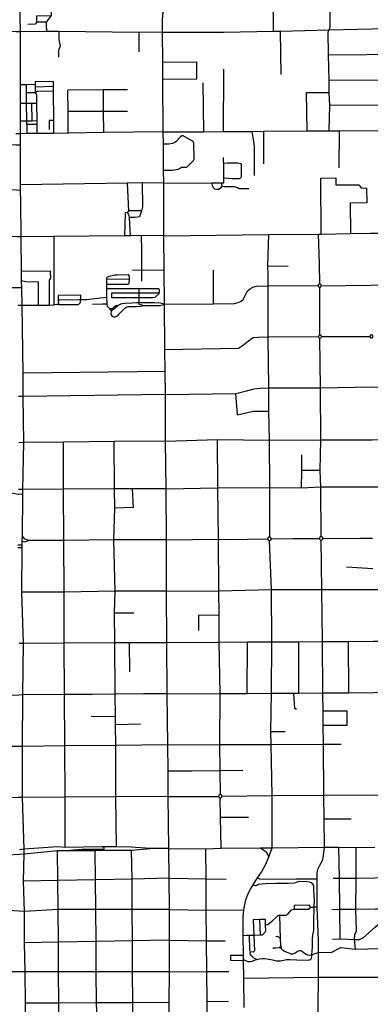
# Model space of a CAD drawing. Header units: millimetres. Extents: x 35 to 72953, y -43 to 70184.
# Tile 76 of 204: x 33062 to 34433, y 33298 to 37154. Entities that reach past the tile are written whole.
import ezdxf

# ---------------------------------------------------------------- set-up
doc = ezdxf.new("R2010")
doc.units = ezdxf.units.MM
doc.layers.add('roads_2', color=2, linetype='Continuous')
doc.layers.add('roads_3', color=3, linetype='Continuous')

msp = doc.modelspace()

# ---------------------------------------------------------------- linework, layer by layer
at = {"layer": 'roads_2'}
for points in [[(33064.82, 37107.34), (33061.65, 37233.59), (33061.29, 37249.28), (33059.56, 37315.68), (33062.4, 37510.63), (33062.88, 37613.86), (33063.34, 37711.84), (33064.99, 37916.48), (33061.24, 38114.69), (33056.22, 38313.57), (33055.17, 38519.4), (33054.91, 38609.18), (33052.86, 38722.69)], [(33620, 37105.72), (33619.99, 37145.14), (33621.59, 37177.32), (33631.28, 37208.69), (33647.44, 37241.67), (33666.83, 37263.39), (33706.43, 37291.56), (33743.71, 37315.36), (33785.62, 37339.03), (33807.19, 37354.87), (33830.37, 37375.54), (33848.07, 37402.48), (33861.88, 37436.05), (33865.43, 37471.46), (33866.71, 37515.17), (33864.26, 37616.93)], [(33065.41, 36444.29), (33064.92, 36485.42), (33064.91, 36507.28), (33064.45, 36663.37), (33064.88, 36707.84), (33064.88, 36739.29), (33064.87, 36757.7), (33064.86, 36826.83), (33064.85, 36900.98), (33064.82, 37107.34)], [(33648, 33183.84), (33646.71, 33304.08), (33648.04, 33425.06), (33648.2, 33548.31), (33647.61, 33669.3), (33646.63, 33791.3), (33644.55, 33907.62), (33642.46, 34111.1), (33641.84, 34211.85), (33641.27, 34313.92), (33639.04, 34513.37), (33637.14, 34715.22), (33636.15, 34915.41), (33635.75, 35116.96), (33634.37, 35317.15), (33631.88, 35503.96), (33631.4, 35686.59), (33630.56, 35776.77), (33629.75, 35862.68), (33628.24, 36039.68), (33627.14, 36173.31), (33626.15, 36308.31), (33625.9, 36514.01), (33624.1, 36565.25), (33623.56, 36666.78), (33623.19, 36714.47), (33621.26, 36920.16), (33621.35, 36987.98), (33620, 37105.72)], [(33071.51, 35111.59), (33071.63, 35114.16), (33071.81, 35131.75), (33073.37, 35295.24), (33073.55, 35314.64), (33077.97, 35498.42), (33075.04, 35677.89), (33074.48, 35770.29), (33071.05, 36035.36), (33069.71, 36103.95), (33069.14, 36132.98), (33068.44, 36168.21), (33067.64, 36304.36), (33065.41, 36444.29)], [(33071.27, 35095.86), (33071.51, 35111.59)], [(33071.51, 35111.59), (33080.87, 35109.19), (33088.58, 35111.7), (33097.24, 35114.29)], [(33097.24, 35114.29), (33086.68, 35117.74), (33081.26, 35120.12), (33077.08, 35124.28), (33071.81, 35131.75)], [(33054.69, 35086.86), (33070.95, 35086.67)], [(33071.27, 35095.86), (33054.81, 35095.89)], [(33070.95, 35086.67), (33071.27, 35095.86)], [(33058.73, 34712.26), (33075.71, 34712.34), (33236.07, 34713.16), (33433.57, 34714.17), (33491.66, 34714.47), (33637.14, 34715.22), (33842.61, 34716.27), (33953.28, 34716.85), (34047.66, 34717.33), (34153.77, 34717.88), (34245.88, 34718.37), (34348.79, 34718.9), (34445.35, 34719.41), (34551.94, 34719.95), (34674.75, 34720.61), (34815.87, 34709.32), (34962.9, 34710.62), (34985.68, 34710.63), (35078.2, 34710.51)], [(33939.56, 33285.06), (33938.18, 33400.24), (33937.34, 33469.8), (33937.29, 33473.44), (33937.1, 33488.49), (33936.15, 33567.51), (33935.62, 33640.33), (33936.67, 33654.39), (33938.64, 33668.14), (33946.8, 33706.84), (33951.74, 33720.99), (33955.04, 33730), (33958.22, 33736.78), (33964.24, 33748.34), (33970.69, 33758.98), (33975.03, 33765.81), (33992.42, 33793.17), (34007.32, 33814.6), (34025.1, 33846.8), (34036.14, 33875.47), (34049.71, 33910.3)], [(34003.98, 33910.14), (34026.27, 33895.35), (34036.14, 33875.47)]]:
    msp.add_lwpolyline(points, dxfattribs=at)
at = {"layer": 'roads_3'}
for points in [[(33184.37, 37297.66), (33184.18, 37278.61), (33184.45, 37257.77), (33184.22, 37232.87), (33184.23, 37212.53), (33184.05, 37190.65), (33184.2, 37170.21), (33165.21, 37144.38), (33165.46, 37132.34), (33165.71, 37107.51)], [(34054.69, 37109.57), (34053.43, 37255.13)], [(34272.39, 36719.1), (34274.77, 36819.56), (34272.33, 36869.43), (34272.31, 36917.69), (34270.29, 37017.11), (34268.44, 37106.86), (34272.04, 37114.86), (34276.47, 37125.15), (34275.89, 37207.79), (34281.78, 37216.26), (34291.47, 37221.42), (34336.78, 37221.48)], [(33128.07, 37144.62), (33122.27, 37136.58), (33093.72, 37136.07)], [(33165.21, 37144.38), (33128.07, 37144.62), (33128.07, 37169), (33184.2, 37170.21)], [(33620, 37105.72), (33730.46, 37105.7), (33795.9, 37105.71), (33859.66, 37105.73), (34054.69, 37109.57), (34081.53, 37109.8), (34272.04, 37114.86), (34665.2, 37123.89), (34771.19, 37125.88), (34853.86, 37126.17), (34922.08, 37127.06), (35079.69, 37128.73), (35253.34, 37131.79), (35276.65, 37132.31), (35481.3, 37133.79), (35591.53, 37136.59), (35680, 37137.63), (35768.72, 37137.97), (35909.98, 37139.28), (36114.42, 37141.27), (36169.11, 37141.8), (36191.3, 37142.02), (36293.03, 37143.02)], [(33620, 37105.72), (33527.34, 37104.65), (33215.22, 37107.59), (33165.71, 37107.51), (33064.82, 37107.34), (33048.02, 37107.1), (32790.18, 37112.48)], [(33215.22, 37107.59), (33214.89, 37076.2), (33219.61, 37052.25), (33213.49, 37033.19), (33212.84, 37007.58)], [(33527.34, 37104.65), (33527.36, 37029.05)], [(34084.8, 36939.75), (34081.53, 37109.8)], [(33621.35, 36987.98), (33753.7, 36989.55), (33753.72, 36921.61)], [(34270.29, 37017.11), (34568.1, 37019.95)], [(33858.63, 36716.14), (33859.79, 36951.54), (33859.79, 36961.08)], [(33194.2, 36874.61), (33193.94, 36893.47), (33193.68, 36912.07), (33121.96, 36911.05), (33122.21, 36901.5)], [(33753.72, 36921.61), (33621.26, 36920.16)], [(34272.31, 36917.69), (34567.33, 36918.59), (34665.76, 36917.75)], [(33064.85, 36900.98), (33078.85, 36900.98), (33087.85, 36901.1), (33122.21, 36901.5), (33122.14, 36891.69), (33121.96, 36868.07), (33126.76, 36860.28), (33127.29, 36827.85), (33128.4, 36759.22), (33128.65, 36744.4), (33129.07, 36718.52), (33129.07, 36708.51)], [(33089.41, 36743.88), (33089.15, 36758.39), (33088.64, 36827.23), (33088.2, 36867.81), (33087.85, 36901.1)], [(33195.25, 36709.19), (33194.99, 36719.73), (33194.79, 36759.23), (33194.2, 36874.61), (33130.04, 36873.35), (33121.96, 36868.07), (33088.2, 36867.81)], [(33122.14, 36891.69), (33193.94, 36893.47)], [(33482.94, 36880.12), (33389.16, 36879.39), (33250.36, 36878.33)], [(33250.96, 36709.76), (33250.53, 36794.53), (33250.36, 36878.33)], [(33390.13, 36712.89), (33389.74, 36794.21), (33389.16, 36879.39)], [(33782.03, 36715.59), (33778.83, 36906.76)], [(34184.22, 36869.4), (34272.33, 36869.43)], [(34186.08, 36718.48), (34184.22, 36869.4)], [(33064.86, 36826.83), (33079.61, 36827.09), (33088.64, 36827.23), (33109.09, 36827.55), (33127.29, 36827.85)], [(33109.86, 36758.83), (33109.09, 36827.55)], [(33483.97, 36794.58), (33389.74, 36794.21), (33250.53, 36794.53)], [(34274.77, 36819.56), (34569.79, 36821.27)], [(33064.87, 36757.7), (33080.32, 36758.21), (33089.15, 36758.39), (33109.86, 36758.83), (33128.4, 36759.22)], [(33194.79, 36759.23), (33176.54, 36759.23), (33176.77, 36724.56)], [(33128.65, 36744.4), (33089.41, 36743.88), (33089.67, 36719.14), (33089.67, 36708.1)], [(33623.19, 36714.47), (33782.03, 36715.59), (33858.63, 36716.14), (33969.81, 36716.41), (34014.93, 36717.26), (34186.08, 36718.48), (34272.39, 36719.1), (34312.8, 36719.39), (34467.99, 36720.51), (34564.99, 36721.2), (34668.44, 36721.95), (34731.75, 36722.41), (34921.69, 36723.78), (35079.85, 36724.92)], [(34014.93, 36717.26), (34015.64, 36589.11)], [(34312.03, 36574.22), (34312.8, 36719.39)], [(33623.19, 36714.47), (33390.13, 36712.89), (33250.96, 36709.76), (33195.25, 36709.19), (33129.07, 36708.51), (33089.67, 36708.1), (33064.88, 36707.84), (33046.49, 36707.7)], [(33624.1, 36565.25), (33659.85, 36565.44), (33667.76, 36566.22), (33681.67, 36568.67), (33687.37, 36571.82), (33694.31, 36576.5), (33711.44, 36576.56), (33714.68, 36577.01), (33716.94, 36578.14), (33741.24, 36602.61), (33743.22, 36605.59), (33743.78, 36609.75), (33742.78, 36671.49), (33741.72, 36674.51), (33738.87, 36677.52), (33735.5, 36679.58), (33700.61, 36699.44), (33696.04, 36698.84), (33690.48, 36695), (33672.83, 36676.39), (33669.01, 36673.32), (33660.07, 36669.76), (33645.16, 36667.38), (33623.56, 36666.78)], [(33969.81, 36716.41), (33975.95, 36677.46), (33979.19, 36655.67), (33979.38, 36559.41), (33978.95, 36544.16)], [(33064.45, 36663.37), (33046.74, 36663.3), (32254.59, 36672.11), (32107.66, 36671.9), (31909.25, 36674.55)], [(33860.22, 36534.78), (33859.73, 36590.86), (33859.56, 36600.68), (33858.93, 36615)], [(33928.4, 36590.17), (33914.12, 36593.02), (33874.8, 36592.3), (33859.73, 36590.86)], [(33927.27, 36534.73), (33929.18, 36540.43), (33929.11, 36585.63), (33928.4, 36590.17)], [(33625.9, 36514.01), (33813.36, 36515.2), (33849.73, 36515.43), (33859.97, 36515.5), (33860.22, 36534.78), (33877.96, 36533.71), (33892, 36532.51), (33911.32, 36531.87), (33922.19, 36532.76), (33927.27, 36534.73)], [(34241.81, 36314.72), (34239.66, 36533.35), (34298.06, 36534.9), (34298.96, 36507.45), (34388.14, 36507.25), (34397.84, 36495.64), (34418.51, 36494.83), (34420.1, 36436.45), (34354.39, 36435.09), (34356.3, 36316.74)], [(33064.92, 36485.42), (33048.37, 36486.12), (32256.18, 36493.96)], [(33625.9, 36514.01), (33540.14, 36514.73), (33482.38, 36513.83), (33064.91, 36507.28)], [(33482.38, 36513.83), (33487.04, 36405.84), (33482.83, 36398.7), (33474.39, 36397.45), (33471.88, 36307.85)], [(33540.14, 36514.73), (33541.43, 36421.39), (33538.06, 36405.86), (33534.27, 36393.68), (33530.9, 36382.78), (33513.18, 36379.83), (33491.26, 36379.83)], [(33849.73, 36515.43), (33852.01, 36502.38), (33848.73, 36495.37), (33841.4, 36489.58), (33832.31, 36488.93), (33825.12, 36490.94), (33819.3, 36496.12), (33816.01, 36504.28), (33813.36, 36515.2)], [(33852.01, 36502.38), (33861.61, 36500.65), (33899.62, 36500.66), (33914.02, 36497.52), (33919.2, 36493.13), (33958.61, 36493.74)], [(33495.07, 36308.08), (33491.26, 36379.83), (33490.42, 36386.96), (33482.83, 36398.7)], [(33538.06, 36405.86), (33487.04, 36405.84)], [(33067.64, 36304.36), (33049.9, 36304.31), (32764.06, 36305.82), (32505.1, 36311.94), (32262.92, 36313.71), (32086.42, 36315.29), (31863.65, 36319.89), (31858.57, 36319.93), (31810.45, 36320.39), (31758.07, 36319.88), (31750.72, 36319.99), (31739.99, 36320.17), (31641.24, 36321.7), (31466.78, 36324.42), (31275.89, 36329.16), (31223.17, 36330.91), (31210.55, 36331.14), (31154.43, 36332.17), (31066.49, 36334.11), (30860.32, 36340.55), (30674.12, 36345.62)], [(33626.15, 36308.31), (33536.27, 36308.49), (33495.07, 36308.08), (33471.88, 36307.85), (33195.62, 36305.1), (33067.64, 36304.36)], [(33195.62, 36305.1), (33195.69, 36037.85), (33195.69, 36035.5)], [(33536.27, 36308.49), (33538.3, 36250.55), (33538.16, 36172.51), (33538, 36129.87)], [(33626.15, 36308.31), (34036.81, 36313.32), (34230.7, 36314.46), (34241.81, 36314.72), (34356.3, 36316.74), (34434.77, 36318.67), (34470.29, 36318.44), (34670.76, 36316.61)], [(34039.82, 35127.97), (34040.54, 35322.23), (34038.69, 35507.3), (34036.38, 35620.88), (34036.23, 35712.03), (34034.24, 35911.57), (34033.6, 36111.95), (34033.45, 36156.87), (34032.65, 36190.44), (34036.81, 36313.32)], [(34236.14, 36119.33), (34234.52, 36197.89), (34230.7, 36314.46)], [(33069.71, 36103.95), (33053.55, 36103.94), (33005.39, 36104.09), (33003.82, 36135.99), (32998.03, 36188.27), (32996.69, 36225.24), (32987.57, 36246.63), (32977.73, 36254.99), (32966.01, 36259.72), (32911.39, 36259.16), (32729.17, 36257.8), (32729.19, 36178.14), (32729.19, 36155.72), (32734.52, 36101.89), (32729.52, 36042.76), (32729.73, 36022.53), (32731.62, 35949.68)], [(34032.65, 36190.44), (34112.06, 36189.32)], [(33182.14, 36168.86), (33068.44, 36168.21)], [(33178.25, 36035.49), (33177.79, 36134.06), (33183.53, 36141.8), (33182.14, 36168.86)], [(33411.83, 36024.89), (33405.09, 36031.49), (33403.27, 36038.83), (33403.24, 36040.92), (33402.92, 36065.55), (33402.48, 36101.13), (33402.26, 36118.47), (33402.03, 36136.32), (33401.97, 36140.76), (33403.68, 36145.24), (33409.18, 36148.69), (33418.52, 36151.33), (33433.29, 36154.86)], [(33433.29, 36154.86), (33441.51, 36155.61), (33486.09, 36155.87)], [(33486.09, 36155.87), (33488.87, 36152.98), (33490.26, 36146.2), (33489.86, 36137.35), (33489.13, 36120.93), (33486.03, 36119)], [(33627.14, 36173.31), (33538.16, 36172.51), (33503.39, 36172.85)], [(33820.45, 36041.59), (33819.49, 36172.87)], [(33069.14, 36132.98), (33085.84, 36128.26), (33133.77, 36127.21), (33134.3, 36035.43)], [(33489.86, 36137.35), (33402.03, 36136.32)], [(33402.26, 36118.47), (33486.03, 36119)], [(33402.48, 36101.13), (33527.47, 36101.5), (33603.06, 36101.73)], [(33527.47, 36101.5), (33527.22, 36084.36), (33527.34, 36064.72), (33528.11, 36044.91)], [(33603.06, 36101.73), (33606.34, 36099.59), (33607.61, 36095.57), (33606.98, 36088.03), (33606.32, 36084.73), (33605.47, 36080.36), (33592.93, 36068.58)], [(33628.24, 36039.68), (33820.45, 36041.59), (33901.72, 36042.29), (33916.91, 36046.08), (33927.82, 36052.08), (33936.44, 36058.66), (33941.56, 36068.38), (33946.82, 36079.36), (33952.92, 36092.51), (33964.22, 36101.92), (33973.73, 36107.06), (33988.18, 36110.74), (34033.6, 36111.95), (34228.86, 36113.53)], [(34229.74, 36109.57), (34231.76, 36107.48), (34233.84, 36106.59), (34236.1, 36106.46), (34238.06, 36107.01), (34239.98, 36108.35), (34241.26, 36110.21), (34241.83, 36112.39), (34241.76, 36113.94), (34241.01, 36116.07), (34240.3, 36117.09), (34238.29, 36118.66), (34236.14, 36119.33), (34232.9, 36118.9), (34230.98, 36117.72), (34229.47, 36115.7), (34228.86, 36113.53), (34229.03, 36111.29), (34229.74, 36109.57)], [(34236.27, 35918.94), (34236.1, 36106.46)], [(34241.83, 36112.39), (34435.48, 36114.74), (34557.1, 36117.38), (34671.34, 36114.5)], [(33212.34, 36074.43), (33212.47, 36055.34), (33212.96, 36038.13), (33206.74, 36038.15)], [(33300.25, 36075.21), (33212.34, 36074.43)], [(33402.92, 36065.55), (33365.56, 36061.78), (33324.45, 36057.53), (33308.09, 36057.11), (33300.76, 36056.97), (33294.07, 36056.85)], [(33300.76, 36056.97), (33300.25, 36075.21)], [(33592.93, 36068.58), (33590.06, 36065.9), (33580.89, 36064.72), (33527.34, 36064.72), (33422.33, 36064.73), (33421.37, 36068.33), (33421.5, 36084.54), (33527.22, 36084.36), (33595.74, 36084.25), (33606.32, 36084.73)], [(33195.69, 36035.5), (33178.25, 36035.49), (33134.3, 36035.43), (33071.05, 36035.36), (33054.8, 36034.62)], [(33206.74, 36038.15), (33195.69, 36037.85)], [(33219.55, 36055.46), (33212.47, 36055.34)], [(33212.96, 36038.13), (33290.98, 36038.67)], [(33294.07, 36056.85), (33219.55, 36055.46)], [(33290.98, 36038.67), (33294.77, 36041.32), (33298.18, 36044.84), (33299.5, 36048.82), (33300.76, 36056.97)], [(33346.56, 36040.7), (33385.96, 36040.83), (33403.24, 36040.92)], [(33446.26, 36035.4), (33438.88, 36033.94), (33429.03, 36026.9), (33424.74, 36023.12), (33421.89, 36021.82), (33418.23, 36022.32), (33411.83, 36024.89)], [(33411.83, 36024.89), (33415.77, 36018.59), (33419.31, 36014.07), (33419.24, 36010.12)], [(33628.24, 36039.68), (33612.26, 36043.75), (33588.24, 36045.47), (33552.43, 36045.02), (33528.11, 36044.91), (33520.19, 36044.89), (33500.9, 36043.48), (33473.63, 36042.74), (33460.1, 36040.73), (33446.26, 36035.4), (33439.01, 36028.15), (33432.06, 36022.36), (33422.59, 36014.82), (33419.24, 36010.12), (33418.43, 36004.26), (33418.3, 36002.38), (33419.69, 35997.98), (33421.97, 35994.72), (33425, 35992.2), (33428.29, 35990.69), (33432.96, 35990.19), (33436.74, 35990.56), (33441.98, 35992.91), (33446.59, 35997.11), (33452.96, 36004.17), (33472.86, 36025.01), (33480.87, 36029.88), (33486.37, 36030.92), (33518.84, 36030.43), (33536.07, 36031.9), (33546.55, 36034.42)], [(33528.11, 36044.91), (33527.92, 36042), (33529.44, 36039.87), (33532.59, 36038.73), (33538.79, 36037.6), (33546.55, 36034.42)], [(33546.55, 36034.42), (33610.71, 36034.69), (33628.24, 36039.68)], [(33629.75, 35862.68), (33917.34, 35867.92), (33937.2, 35880.41), (33957.43, 35896.34), (33975.08, 35909.14), (33993.57, 35910.76), (34034.24, 35911.57), (34230.44, 35913.34)], [(34231.15, 35910.05), (34233.29, 35907.81), (34235.24, 35907.04), (34235.95, 35907.02), (34237.34, 35906.98), (34239.88, 35907.98), (34241.5, 35909.63), (34242.33, 35911.55), (34242.43, 35913.06), (34242.45, 35913.63), (34241.89, 35915.56), (34240.19, 35917.65), (34238.35, 35918.64), (34236.27, 35918.94), (34234.22, 35918.5), (34232.11, 35917.1), (34230.94, 35915.35), (34230.44, 35913.34), (34230.66, 35911.25), (34231.15, 35910.05)], [(34240.89, 35129.17), (34240.17, 35323.93), (34237.91, 35389.17), (34239.27, 35508.63), (34239.12, 35712.63), (34235.95, 35907.02)], [(34242.43, 35913.06), (34432.15, 35914.01)], [(34432.46, 35911.56), (34433.54, 35909.84), (34435.26, 35908.52), (34437.2, 35907.93), (34439.23, 35908.03), (34440.43, 35908.45), (34442.09, 35909.63), (34443.04, 35910.88), (34443.71, 35912.8), (34443.69, 35914.02), (34443.67, 35914.83), (34443.02, 35916.59), (34441.73, 35918.15), (34440.73, 35918.84), (34438.8, 35919.48), (34437.54, 35919.35), (34435.81, 35919.16), (34434.06, 35918.12), (34432.92, 35916.78), (34432.17, 35914.9), (34432.15, 35914.01), (34432.11, 35912.87), (34432.46, 35911.56)], [(33630.56, 35776.77), (33074.48, 35770.29)], [(33631.4, 35686.59), (33907.04, 35689.67), (33943.82, 35698.96), (33978.83, 35707.95), (34004.27, 35711.65), (34036.23, 35712.03), (34239.12, 35712.63), (34438.52, 35715.87), (34676.08, 35713.59)], [(33631.4, 35686.59), (33075.04, 35677.89), (33056.14, 35678.9)], [(33913.54, 35605.99), (33907.04, 35689.67)], [(33913.54, 35605.99), (33974.72, 35621.22), (34036.38, 35620.88)], [(33631.88, 35503.96), (33431.25, 35502.16), (33232.38, 35499.7), (33077.97, 35498.42), (33057.42, 35497.41)], [(33239.82, 33912.46), (33238.9, 34109.01), (33237.96, 34310.43), (33237.02, 34511.21), (33236.07, 34713.16), (33235.14, 34912.32), (33234.19, 35114.96), (33233.24, 35315.36), (33232.38, 35499.7)], [(33439.91, 33914.44), (33437.94, 34110.17), (33437.64, 34195.15), (33437.4, 34262.17), (33437.24, 34310.87), (33436.2, 34392.95), (33435.85, 34423.71), (33435.21, 34512.32), (33433.57, 34714.17), (33433.09, 34830.55), (33435.37, 34916.07), (33429.7, 35117.5), (33433.73, 35240.69), (33432.9, 35316.25), (33431.25, 35502.16)], [(33631.88, 35503.96), (33835.73, 35509.84), (34038.69, 35507.3), (34239.27, 35508.63), (34440.27, 35508.79), (34677.81, 35511.44)], [(33846.66, 34119.48), (33845.91, 34213.8), (33845.24, 34314.77), (33845.73, 34514.79), (33842.61, 34716.27), (33841.42, 34822.77), (33840.34, 34917.8), (33838.82, 35119.4), (33837.42, 35321.21), (33835.73, 35509.84)], [(34163.78, 35449.99), (34163.8, 35388.14), (34162.81, 35321.26)], [(34237.91, 35389.17), (34163.8, 35388.14)], [(33073.37, 35295.24), (33056.53, 35295.16), (33042.67, 35296.88), (33034.79, 35297.87), (32997.08, 35300.27), (32957.04, 35300.05), (32865.94, 35299.53), (32854.1, 35299.46), (32760.53, 35298.95), (32668.74, 35298.15)], [(33634.37, 35317.15), (33501.62, 35316.55), (33432.9, 35316.25), (33233.24, 35315.36), (33073.55, 35314.64), (33056.63, 35314.57)], [(33501.62, 35316.55), (33505.68, 35243.13), (33433.73, 35240.69)], [(33634.37, 35317.15), (33837.42, 35321.21), (34040.54, 35322.23), (34162.81, 35321.26), (34240.17, 35323.93), (34441.19, 35324.88), (34527.48, 35323.95), (34677.02, 35322.6)], [(33635.75, 35116.96), (33429.7, 35117.5), (33234.19, 35114.96), (33097.24, 35114.29)], [(33635.75, 35116.96), (33838.82, 35119.4), (33873.23, 35118.75), (34032.14, 35121.44)], [(34044.71, 35124.92), (34042.11, 35127.26), (34039.82, 35127.97), (34037.43, 35127.86), (34035.75, 35127.24), (34033.85, 35125.79), (34032.69, 35124.06), (34032.11, 35122.08), (34032.14, 35121.44), (34032.2, 35119.7), (34033.14, 35117.45), (34035.47, 35115.22), (34037.71, 35114.4), (34038.55, 35114.45), (34040.89, 35114.57), (34043.03, 35115.62), (34043.95, 35116.42), (34045.27, 35118.42), (34045.76, 35120.92), (34045.84, 35121.39), (34045.35, 35123.72), (34044.71, 35124.92)], [(34049.71, 33910.3), (34049.74, 34115.99), (34044.99, 34315.62), (34044.67, 34366.48), (34046.93, 34516.17), (34047.66, 34717.33), (34046.77, 34921.87), (34038.55, 35114.45)], [(34045.76, 35120.92), (34130, 35121.59), (34234.35, 35122.69)], [(34234.9, 35119.94), (34236.18, 35117.97), (34237.35, 35116.98), (34239.39, 35116.06), (34241.73, 35115.85), (34244.1, 35116.51), (34246.02, 35117.87), (34247.28, 35119.69), (34247.88, 35121.72), (34247.77, 35124.07), (34247.01, 35126), (34244.8, 35128.28), (34242.62, 35129.19), (34240.89, 35129.17), (34239.59, 35129.16), (34237.42, 35128.24), (34236.09, 35127.1), (34234.8, 35124.99), (34234.35, 35122.69), (34234.9, 35119.94)], [(34254.28, 33912.89), (34253.12, 34023.68), (34252.15, 34116.65), (34250.07, 34316.49), (34249.29, 34390.76), (34248.72, 34446.28), (34247.96, 34517.56), (34245.88, 34718.37), (34243.75, 34922.41), (34241.73, 35115.85)], [(34247.88, 35121.72), (34395.69, 35123.07), (34442.57, 35123.82)], [(33079, 33887.48), (33079.11, 33904.79), (33072.09, 34107.92), (33072.23, 34308.08), (33074.04, 34509.61), (33075.71, 34712.34), (33069.95, 34911.34), (33070.95, 35086.67)], [(34340.7, 35010.65), (34443.38, 35004.71)], [(33636.15, 34915.41), (33435.37, 34916.07), (33235.14, 34912.32), (33069.95, 34911.34)], [(33636.15, 34915.41), (33840.34, 34917.8), (34046.77, 34921.87), (34243.75, 34922.41), (34338.67, 34921.88), (34443.95, 34922.93), (34676.37, 34922.75)], [(33433.09, 34830.55), (33507.6, 34831.43)], [(33762.44, 34761.52), (33762.72, 34821.24), (33841.42, 34822.77)], [(33491.89, 34600.49), (33491.66, 34714.47)], [(33951.18, 34515.51), (33953.28, 34716.85)], [(34153.78, 34516.91), (34153.77, 34717.88)], [(34349.08, 34518.27), (34348.79, 34718.9)], [(33639.04, 34513.37), (33845.73, 34514.79), (33951.18, 34515.51), (34046.93, 34516.17), (34134.86, 34516.78), (34153.78, 34516.91), (34247.96, 34517.56), (34349.08, 34518.27), (34446.71, 34518.94), (34553.05, 34519.68), (34678.99, 34520.55)], [(33639.04, 34513.37), (33546.49, 34513.35), (33435.21, 34512.32), (33344.63, 34511.66), (33237.02, 34511.21), (33074.04, 34509.61), (33057.97, 34508.71), (32864.54, 34506.79), (32666.49, 34506.62), (32268.01, 34503.47)], [(34144.57, 34451.89), (34138.09, 34455.91), (34134.86, 34516.78)], [(34249.29, 34390.76), (34343.47, 34390.81), (34342.64, 34445.53), (34248.72, 34446.28)], [(33435.85, 34423.71), (33340.84, 34424.42)], [(33534.44, 34394.82), (33436.2, 34392.95)], [(34044.67, 34366.48), (34100.94, 34366.59)], [(33641.27, 34313.92), (33437.24, 34310.87), (33237.96, 34310.43), (33072.23, 34308.08), (33053.38, 34307.73), (32926.24, 34307.94), (32866.41, 34308.48), (32666.95, 34304.45), (32269, 34302.35)], [(33641.27, 34313.92), (33845.24, 34314.77), (34044.99, 34315.62), (34250.07, 34316.49), (34319.24, 34316.78)], [(33641.84, 34211.85), (33735.6, 34212.74), (33845.91, 34213.8), (33935.09, 34214.65)], [(33853.18, 34113), (34049.74, 34115.99), (34252.15, 34116.65), (34449.46, 34117.8), (34678.63, 34117.25), (34796.87, 34117.79), (34814.05, 34142.94), (34962.09, 34140.99), (35062.6, 34143.12)], [(33642.46, 34111.1), (33437.94, 34110.17), (33238.9, 34109.01), (33072.09, 34107.92), (33054.34, 34108.2), (32868.3, 34106.66), (32668.44, 34105.5), (32574.17, 34104.01), (32384.98, 34102.5), (32267.45, 34102.18)], [(33642.46, 34111.1), (33840.01, 34112.11)], [(33844.45, 34119.13), (33842.48, 34118.06), (33840.97, 34116.4), (33840.13, 34114.34), (33840.01, 34112.11), (33840.51, 34110.27), (33841.52, 34108.66), (33842.95, 34107.4), (33844.68, 34106.59), (33846.57, 34106.32), (33848.64, 34106.65), (33850.49, 34107.6), (33851.96, 34109.08), (33852.89, 34110.94), (33853.18, 34113), (33852.84, 34115), (33851.91, 34116.79), (33850.47, 34118.22), (33848.67, 34119.14), (33846.66, 34119.48), (33844.45, 34119.13)], [(33849.71, 33909.6), (33846.81, 34031.11), (33846.57, 34106.32)], [(33846.81, 34031.11), (33956.31, 34031.04)], [(34253.12, 34023.68), (34358.64, 34024.34)], [(31347.92, 33913.03), (31432.52, 33908.28), (31608.78, 33901.29), (31739.94, 33902.09), (32099.96, 33895.75), (32273.56, 33894.68), (32469.75, 33890.1), (32673.61, 33887.45), (32818.31, 33886.21), (32879.62, 33884.95), (32962.87, 33881.02), (33060.26, 33885.74), (33079, 33887.48)], [(33572.4, 33907.88), (33497.54, 33913.69), (33439.91, 33914.44), (33382.23, 33914.8), (33239.82, 33912.46), (33209.46, 33913.84), (33079.11, 33904.79), (33060.15, 33902.62)], [(33079, 33887.48), (33209.59, 33899.63), (33245.62, 33899.56), (33356.47, 33900.68), (33371.89, 33901.07), (33498.7, 33901.99), (33572.4, 33907.88)], [(33245.62, 33899.56), (33271.98, 33902.52), (33305.71, 33904.64), (33357.17, 33905.22), (33388.98, 33905.42), (33390.87, 33905.96), (33391.67, 33907.15), (33392.11, 33908.38), (33392.1, 33909.82), (33391.91, 33910.89), (33391.1, 33911.76), (33387.62, 33913.29), (33382.23, 33914.8)], [(33509.22, 32651.72), (33508.83, 32703.93), (33507.95, 32825.32), (33507.1, 32943.41), (33506.21, 33066.27), (33505.77, 33184), (33504.49, 33303.46), (33503.52, 33425.1), (33502.75, 33545.9), (33501.83, 33669.21), (33501.01, 33788.24), (33498.7, 33901.99)], [(33644.55, 33907.62), (33621.5, 33907.72), (33604.68, 33907.85), (33589.53, 33907.85), (33572.4, 33907.88)], [(33644.55, 33907.62), (33789.71, 33906.92), (33849.71, 33909.6), (34003.98, 33910.14), (34049.71, 33910.3), (34254.28, 33912.89), (34310.79, 33913.24), (34378.02, 33912.33), (34450.87, 33913.25)], [(33758.14, 31195.17), (33804.49, 31250.56), (33807.46, 31253.21), (33811.5, 31256.35), (33812.53, 31400.13), (33810.97, 31544.77), (33807.7, 31691.22), (33807.31, 31836.87), (33806.45, 31980.45), (33804.54, 32125.93), (33802.53, 32309.01), (33801.38, 32452.21), (33800.21, 32600.98), (33799.32, 32708.32), (33798.37, 32827.93), (33797.4, 32946.35), (33796.43, 33069.36), (33795.46, 33186.41), (33794.63, 33309.14), (33793.57, 33425.88), (33792.6, 33546.58), (33791.65, 33666.48), (33790.66, 33788.78), (33789.71, 33906.92)], [(34236.68, 32312.22), (34236.63, 32455.4), (34235.19, 32603.44), (34236.78, 32711.04), (34235.14, 32822.89), (34232.67, 32937.15), (34233.45, 33048.64), (34231.76, 33165.24), (34229.9, 33287.54), (34230.9, 33403.87), (34230.97, 33500.02), (34230.85, 33547.91), (34225.78, 33678.38), (34225.75, 33787.9), (34225.96, 33810.19), (34227.17, 33819.52), (34230.01, 33829.48), (34234.74, 33839.61), (34241.71, 33851.71), (34246.15, 33860.41), (34248.87, 33871.03), (34250.04, 33880.03), (34254.28, 33912.89)], [(34285.03, 33552.76), (34314.95, 33553.57), (34371.15, 33551.06), (34391.45, 33551.61), (34406.31, 33559.23), (34453.01, 33600.4), (34514.14, 33653.73), (34525.12, 33671.92), (34530.8, 33694.47), (34531.29, 33735.21), (34529.93, 33794.23), (34531.26, 33831.75), (34530.78, 33913.45)], [(34314.95, 33553.57), (34314.1, 33669.9), (34313.25, 33791.74), (34310.79, 33913.24)], [(34375.13, 33513.24), (34371.15, 33551.06), (34372.94, 33570.72), (34378.9, 33584.98), (34376.99, 33670.5), (34378.17, 33791.52), (34378.02, 33912.33)], [(33083.02, 33062.45), (33083.22, 33184.5), (33084.13, 33301.65), (33083.25, 33425.25), (33080.24, 33538.91), (33080.55, 33661.48), (33076.2, 33779.33), (33079, 33887.48)], [(33223.17, 32315.69), (33222.02, 32449.5), (33220.85, 32598.69), (33219.88, 32700.09), (33218.8, 32825.27), (33217.77, 32945.66), (33216.76, 33063.65), (33216.14, 33184.34), (33215.44, 33241.49), (33215.13, 33267.66), (33214.7, 33302.21), (33213.57, 33425.2), (33212.72, 33541.1), (33211.56, 33669.17), (33210.71, 33782.15), (33209.59, 33899.63)], [(33355.56, 32946.91), (33363.14, 32970.55), (33365.02, 33065), (33364.24, 33184.17), (33363.44, 33244.36), (33363.1, 33268.93), (33362.65, 33302.85), (33361.32, 33425.16), (33360.28, 33543.54), (33358.97, 33669.24), (33357.88, 33785.23), (33356.47, 33900.68)], [(33646.63, 33791.3), (33501.01, 33788.24), (33357.88, 33785.23), (33210.71, 33782.15), (33076.2, 33779.33)], [(33646.63, 33791.3), (33790.66, 33788.78), (33869.07, 33788.01)], [(34225.75, 33787.9), (34142.93, 33787.61), (34014.08, 33786.13), (34001.38, 33788.07), (33992.42, 33793.17)], [(34288.18, 33791.73), (34313.25, 33791.74), (34378.17, 33791.52), (34451.69, 33792.56), (34529.93, 33794.23)], [(33937.29, 33473.44), (33945.6, 33469.15), (33953.79, 33465.77), (33964.03, 33465.28), (33971.37, 33466.9), (33980.2, 33470.06), (33989.55, 33473.2), (34000.17, 33476.34), (34010.77, 33477.36), (34019.37, 33477.6), (34030.48, 33475.73), (34050.31, 33471.33), (34067.01, 33467.94), (34082.16, 33467.31), (34106.41, 33473.37), (34118.79, 33473.24), (34145.46, 33471.98), (34190.42, 33470.25), (34195.6, 33471.51), (34199.01, 33473.14), (34201.66, 33476.29), (34203.82, 33479.67), (34204.58, 33484.45), (34205.33, 33491.87), (34207.59, 33521.8), (34207.2, 33552.23), (34209.09, 33569.96), (34212.12, 33586.17), (34212.85, 33629.05), (34213.99, 33670.53), (34214.28, 33677.43), (34214.36, 33679.09), (34215.11, 33704.86), (34213.46, 33720.96), (34212.57, 33749.37), (34212.94, 33763.08), (34207.88, 33769.11), (34201.83, 33773.75), (34194.99, 33775.9), (34185.66, 33776.88), (34155.09, 33778.26), (34143.98, 33774.86), (34137.28, 33771.84), (34112.52, 33770.45), (34064.14, 33770.56), (34022.82, 33769.67), (33996.04, 33767.4), (33989.47, 33763.25), (33983.52, 33761.45), (33975.03, 33765.81)], [(34136.04, 33670.64), (34121.64, 33664.73), (34109.26, 33650.39)], [(34225.78, 33678.38), (34216.37, 33677.96), (34214.28, 33677.43), (34198.95, 33676.94), (34194.66, 33685.49), (34135.53, 33684.72), (34136.04, 33670.64), (34192.13, 33670.9), (34198.95, 33676.94)], [(34283.4, 33669.6), (34314.1, 33669.9), (34376.99, 33670.5), (34452.52, 33671.22), (34525.12, 33671.92)], [(33647.61, 33669.3), (33501.83, 33669.21), (33358.97, 33669.24), (33211.56, 33669.17), (33080.55, 33661.48), (33057.66, 33661.95), (32963.71, 33669.21), (32820.73, 33669.2), (32674.34, 33669.18)], [(33647.61, 33669.3), (33791.65, 33666.48), (33938.64, 33668.14)], [(34109.26, 33650.39), (34104.58, 33645.73), (34079.21, 33645.72), (34073.52, 33645.47), (34048, 33622.34), (34032.59, 33608.38), (34023.48, 33607.73)], [(34082.25, 33553.82), (34079.21, 33645.72)], [(33936.15, 33567.51), (33948.74, 33567.98), (33960.34, 33568.53), (33977.39, 33569.03), (34002.16, 33569.94), (34011, 33570.26), (34024.14, 33584.6), (34023.48, 33607.73)], [(34023.48, 33607.73), (34022.86, 33630.11), (34000.11, 33629.51), (33975.36, 33628.85), (33977.39, 33569.03), (33980.2, 33506.89), (33974.63, 33501.61), (33965.03, 33502.61), (33962.25, 33508.4), (33960.34, 33568.53)], [(34000.11, 33629.51), (34002.16, 33569.94)], [(34051.45, 33516.84), (34054.22, 33518.61), (34063.83, 33518.86), (34077.03, 33519.73), (34079.1, 33521.26), (34081, 33523.14), (34082.26, 33525.54), (34083.14, 33527.92), (34082.25, 33553.82), (34079.1, 33556.95), (34075.44, 33559.97), (34073.17, 33561.86), (34071.27, 33562.73), (34063.31, 33562.35)], [(33648.2, 33548.31), (33502.75, 33545.9), (33360.28, 33543.54), (33212.72, 33541.1), (33080.24, 33538.91)], [(33648.2, 33548.31), (33792.6, 33546.58), (33865.9, 33545.81)], [(34077.03, 33519.73), (34081.63, 33518.24), (34084.62, 33515.57), (34086.69, 33513.72), (34091.62, 33509.07), (34097.93, 33505.3), (34107.03, 33501.91), (34110.56, 33500.65), (34117.78, 33497.37), (34122.59, 33495.86), (34125.73, 33495.62), (34130.53, 33495.76), (34134.71, 33497.12), (34139.5, 33499.4), (34146.7, 33504.43), (34154.67, 33508.44), (34160.34, 33508.46), (34164.13, 33506.57), (34170.21, 33502.16), (34176.01, 33497.65), (34182.85, 33493.62), (34188.14, 33491.87), (34197.51, 33490.23), (34205.33, 33491.87), (34215.18, 33495.9), (34216.56, 33496.66), (34230.97, 33500.02)], [(34083.14, 33527.92), (34084.62, 33515.57)], [(34230.97, 33500.02), (34283.53, 33501.66), (34318.29, 33520.17), (34375.13, 33513.24), (34517.3, 33518.12), (34652.64, 33520.01), (34671.76, 33519.33)], [(33937.1, 33488.49), (33886.51, 33488.56), (33886.51, 33469.88), (33937.34, 33469.8)], [(33989.55, 33473.2), (33978.19, 33478.72), (33970.47, 33485.52), (33964.79, 33492.8), (33962.75, 33499.73), (33965.03, 33502.61)], [(33648.04, 33425.06), (33503.52, 33425.1), (33361.32, 33425.16), (33213.57, 33425.2), (33083.25, 33425.25), (33060.54, 33425.26), (32964.67, 33425.3), (32823.38, 33425.35), (32675.09, 33425.41)], [(33648.04, 33425.06), (33793.57, 33425.88), (33879.54, 33425.89)], [(33938.18, 33400.24), (34230.9, 33403.87), (34671.55, 33404.1)], [(33646.71, 33304.08), (33504.49, 33303.46), (33362.65, 33302.85), (33214.7, 33302.21), (33084.13, 33301.65)], [(33794.63, 33309.14), (33878.01, 33310.16)]]:
    msp.add_lwpolyline(points, dxfattribs=at)

doc.saveas('drawing.dxf')
